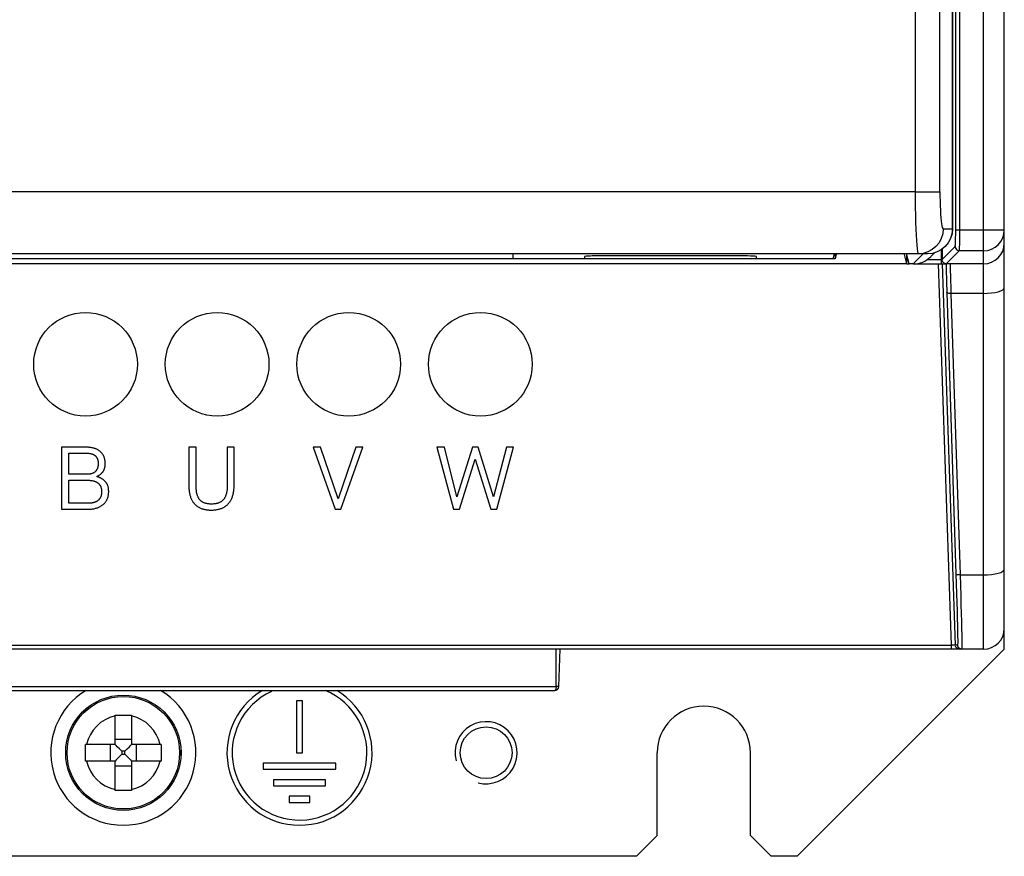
# Model space of a CAD drawing. Header units: millimetres. Extents: x -844 to -217, y -125 to 557.
# Tile 26 of 178: x -584 to -537, y 127 to 168. Entities that reach past the tile are written whole.
import ezdxf

# ---------------------------------------------------------------- set-up
doc = ezdxf.new("R2010")
doc.units = ezdxf.units.MM
doc.header["$LTSCALE"] = 23.1
doc.layers.add('R912005577_AM_0', color=7, linetype='CONTINUOUS')

msp = doc.modelspace()

# ---------------------------------------------------------------- linework, layer by layer
at = {"layer": 'R912005577_AM_0', "color": 7}
for p, q in [((-537.637, 137.384), (-537.637, 322.384)), ((-536.637, 138.384), (-536.637, 321.384)), ((-538.981, 157.614), (-538.981, 242.161)), ((-538.781, 157.614), (-538.781, 242.161)), ((-539.143, 157.664), (-539.143, 205.128)), ((-539.137, 205.131), (-539.137, 157.664)), ((-540.939, 200.943), (-540.939, 159.464)), ((-539.743, 159.464), (-539.743, 200.943)), ((-540.939, 159.464), (-627.336, 159.464)), ((-540.939, 159.464), (-539.743, 159.464)), ((-539.586, 157.664), (-539.137, 157.664)), ((-539.137, 157.664), (-539.16, 157.43)), ((-536.637, 157.614), (-538.981, 157.614)), ((-536.657, 157.418), (-536.637, 157.614)), ((-539.636, 156.186), (-539.007, 156.814)), ((-540.337, 156.464), (-627.937, 156.464)), ((-560.337, 156.22), (-560.337, 156.464)), ((-556.887, 156.333), (-556.887, 156.22)), ((-549.587, 156.368), (-555.887, 156.368)), ((-548.587, 156.22), (-548.587, 156.333)), ((-544.898, 156.22), (-544.837, 156.464)), ((-544.798, 156.464), (-544.798, 156.219)), ((-544.743, 156.441), (-544.798, 156.219)), ((-541.337, 155.975), (-541.453, 156.438)), ((-541.226, 155.975), (-541.349, 156.464)), ((-541.337, 155.975), (-541.337, 156.419)), ((-540.546, 156.464), (-541.035, 155.975)), ((-540.105, 156.487), (-540.338, 156.464)), ((-540.185, 156.328), (-539.991, 156.521)), ((-539.686, 156.659), (-539.686, 155.984)), ((-539.636, 156.695), (-539.636, 156.186)), ((-539.437, 155.984), (-538.808, 156.614)), ((-537.637, 156.614), (-538.808, 156.614)), ((-541.337, 155.975), (-626.937, 155.975)), ((-544.798, 156.219), (-623.476, 156.219)), ((-556.887, 156.22), (-560.337, 156.22)), ((-544.898, 156.22), (-548.587, 156.22)), ((-541.349, 156.184), (-541.279, 156.184)), ((-541.337, 155.984), (-541.226, 155.984)), ((-541.035, 155.975), (-541.226, 155.975)), ((-540.949, 155.984), (-539.441, 155.984)), ((-540.337, 156.184), (-539.636, 156.184)), ((-539.835, 155.984), (-539.201, 137.574)), ((-539.628, 156.133), (-539.636, 156.186)), ((-539.636, 155.984), (-539.001, 137.577)), ((-537.637, 155.984), (-539.437, 155.984)), ((-539.423, 154.969), (-539.416, 154.754)), ((-539.416, 154.754), (-539.411, 154.602)), ((-539.411, 154.602), (-538.972, 141.014)), ((-539.216, 154.687), (-539.211, 154.552)), ((-537.637, 154.552), (-539.211, 154.552)), ((-539.211, 154.552), (-538.772, 140.964)), ((-580.985, 147.134), (-582.122, 147.134)), ((-582.122, 147.134), (-582.122, 144.134)), ((-581.774, 146.845), (-580.96, 146.845)), ((-581.774, 145.825), (-581.774, 146.845)), ((-575.624, 147.134), (-575.972, 147.134)), ((-575.972, 147.134), (-575.972, 145.219)), ((-575.624, 145.263), (-575.624, 147.134)), ((-573.794, 147.134), (-574.122, 147.134)), ((-574.122, 147.134), (-574.122, 145.318)), ((-569.622, 147.134), (-569.983, 147.134)), ((-569.983, 147.134), (-568.925, 144.134)), ((-568.774, 144.638), (-569.622, 147.134)), ((-567.918, 147.134), (-568.774, 144.638)), ((-568.649, 144.134), (-567.579, 147.134)), ((-567.579, 147.134), (-567.918, 147.134)), ((-563.651, 147.134), (-564.016, 147.134)), ((-564.016, 147.134), (-563.206, 144.134)), ((-563.042, 144.743), (-563.651, 147.134)), ((-562.291, 147.134), (-563.042, 144.743)), ((-562.014, 147.134), (-562.291, 147.134)), ((-561.28, 144.734), (-562.014, 147.134)), ((-560.646, 147.134), (-561.28, 144.734)), ((-561.125, 144.134), (-560.315, 147.134)), ((-560.315, 147.134), (-560.646, 147.134)), ((-562.925, 144.134), (-562.157, 146.551)), ((-562.157, 146.551), (-561.41, 144.134)), ((-580.88, 145.825), (-581.774, 145.825)), ((-581.774, 145.536), (-580.855, 145.536)), ((-581.774, 144.424), (-581.774, 145.536)), ((-580.817, 144.424), (-581.774, 144.424)), ((-582.122, 144.134), (-580.872, 144.134)), ((-568.925, 144.134), (-568.649, 144.134)), ((-563.206, 144.134), (-562.925, 144.134)), ((-561.41, 144.134), (-561.125, 144.134)), ((-538.772, 140.964), (-537.637, 140.964)), ((-536.637, 137.384), (-536.637, 138.384)), ((-537.637, 137.384), (-630.637, 137.384)), ((-629.074, 137.574), (-539.201, 137.574)), ((-558.262, 135.577), (-558.262, 137.384)), ((-558.125, 135.577), (-558.062, 137.384)), ((-546.637, 127.384), (-536.637, 137.384)), ((-539.201, 137.574), (-539.201, 137.384)), ((-538.892, 137.577), (-539.001, 137.577)), ((-538.884, 137.527), (-538.892, 137.577)), ((-538.688, 137.413), (-538.692, 137.384)), ((-610.012, 135.577), (-558.262, 135.577)), ((-609.949, 135.384), (-558.325, 135.384)), ((-558.312, 135.388), (-558.325, 135.384)), ((-558.13, 135.577), (-558.165, 135.577)), ((-558.125, 135.577), (-558.13, 135.577)), ((-570.487, 134.884), (-570.787, 134.884)), ((-570.787, 134.884), (-570.787, 132.384)), ((-570.487, 132.384), (-570.487, 134.884)), ((-579.537, 132.784), (-579.537, 134.203)), ((-578.737, 134.203), (-578.737, 132.784)), ((-578.737, 133.019), (-579.537, 133.019)), ((-579.537, 132.784), (-580.956, 132.784)), ((-579.772, 132.784), (-579.772, 131.984)), ((-577.318, 132.784), (-578.737, 132.784)), ((-578.503, 131.984), (-578.503, 132.784)), ((-579.069, 132.453), (-579.206, 132.453)), ((-579.206, 132.453), (-579.206, 132.316)), ((-579.206, 132.316), (-579.069, 132.316)), ((-579.069, 132.316), (-579.069, 132.453)), ((-570.787, 132.384), (-570.487, 132.384)), ((-553.387, 128.384), (-553.387, 132.384)), ((-548.887, 128.384), (-548.887, 132.384)), ((-579.537, 131.984), (-580.956, 131.984)), ((-579.537, 130.565), (-579.537, 131.984)), ((-579.537, 131.75), (-578.737, 131.75)), ((-577.318, 131.984), (-578.737, 131.984)), ((-578.737, 131.984), (-578.737, 130.565)), ((-568.887, 131.884), (-572.387, 131.884)), ((-572.387, 131.884), (-572.387, 131.584)), ((-572.387, 131.584), (-568.887, 131.584)), ((-568.887, 131.584), (-568.887, 131.884)), ((-569.387, 131.084), (-571.887, 131.084)), ((-571.887, 131.084), (-571.887, 130.784)), ((-571.887, 130.784), (-569.387, 130.784)), ((-569.387, 130.784), (-569.387, 131.084)), ((-570.137, 130.284), (-571.137, 130.284)), ((-571.137, 130.284), (-571.137, 129.984)), ((-570.137, 129.984), (-570.137, 130.284)), ((-571.137, 129.984), (-570.137, 129.984)), ((-554.387, 127.384), (-553.387, 128.384)), ((-548.887, 128.384), (-547.887, 127.384)), ((-554.387, 127.384), (-613.887, 127.384)), ((-546.637, 127.384), (-547.887, 127.384))]:
    msp.add_line(p, q, dxfattribs=at)
for points in [[(-540.939, 159.464), (-540.937, 159.078), (-540.933, 158.698), (-540.927, 158.33), (-540.918, 157.981), (-540.907, 157.657), (-540.894, 157.364), (-540.879, 157.106), (-540.862, 156.886), (-540.843, 156.708), (-540.824, 156.576), (-540.803, 156.493), (-540.781, 156.464)], [(-539.743, 159.464), (-539.742, 159.23), (-539.738, 159.004), (-539.732, 158.784), (-539.723, 158.574), (-539.711, 158.38), (-539.698, 158.203), (-539.683, 158.048), (-539.666, 157.917), (-539.648, 157.81), (-539.628, 157.731), (-539.608, 157.683), (-539.586, 157.664)], [(-539.586, 157.664), (-539.609, 157.43), (-539.677, 157.205), (-539.787, 156.998), (-539.936, 156.816), (-540.117, 156.667), (-540.324, 156.556), (-540.548, 156.487), (-540.781, 156.464)], [(-539.16, 157.43), (-539.229, 157.205), (-539.34, 156.997), (-539.489, 156.816), (-539.671, 156.666), (-539.878, 156.556), (-540.103, 156.487), (-540.338, 156.464)], [(-539.143, 157.664), (-539.166, 157.43), (-539.234, 157.205), (-539.344, 156.998), (-539.493, 156.816), (-539.674, 156.667), (-539.881, 156.556), (-540.105, 156.487)], [(-538.986, 157.143), (-538.984, 157.255), (-538.982, 157.374), (-538.981, 157.493), (-538.981, 157.614)], [(-538.784, 157.164), (-538.782, 157.314), (-538.781, 157.465), (-538.781, 157.614)], [(-537.377, 156.648), (-537.26, 156.688), (-537.086, 156.78), (-536.933, 156.904), (-536.807, 157.056), (-536.714, 157.229), (-536.657, 157.418)], [(-539.007, 156.814), (-539.004, 156.824), (-539, 156.852), (-538.996, 156.897), (-538.992, 156.96), (-538.989, 157.044), (-538.986, 157.143)], [(-539.007, 156.814), (-539.001, 156.762), (-538.981, 156.714), (-538.949, 156.673), (-538.907, 156.641), (-538.859, 156.621), (-538.808, 156.614)], [(-538.808, 156.614), (-538.804, 156.628), (-538.8, 156.661), (-538.796, 156.717), (-538.792, 156.796), (-538.789, 156.9), (-538.786, 157.024), (-538.784, 157.164)], [(-537.637, 156.614), (-537.446, 156.633), (-537.377, 156.648)], [(-539.437, 155.984), (-539.487, 155.992), (-539.535, 156.012), (-539.576, 156.043), (-539.608, 156.084), (-539.628, 156.133)], [(-539.449, 155.984), (-539.447, 155.878), (-539.444, 155.761)], [(-539.248, 155.984), (-539.25, 155.97), (-539.25, 155.93), (-539.25, 155.868), (-539.249, 155.786), (-539.247, 155.691)], [(-539.444, 155.761), (-539.441, 155.631), (-539.438, 155.493)], [(-539.438, 155.493), (-539.434, 155.349), (-539.43, 155.202), (-539.425, 155.054), (-539.423, 154.969)], [(-539.247, 155.691), (-539.244, 155.583), (-539.241, 155.466)], [(-539.241, 155.466), (-539.237, 155.343), (-539.233, 155.215), (-539.229, 155.084), (-539.225, 154.953), (-539.221, 154.821), (-539.216, 154.687)], [(-539.211, 154.552), (-539.262, 154.553), (-539.31, 154.557), (-539.351, 154.564), (-539.383, 154.575), (-539.404, 154.588), (-539.411, 154.602)], [(-537.637, 154.552), (-537.442, 154.558), (-537.255, 154.574), (-537.082, 154.6), (-536.93, 154.636), (-536.806, 154.679), (-536.713, 154.728), (-536.656, 154.781), (-536.637, 154.836)], [(-580.011, 146.341), (-580.012, 146.376), (-580.013, 146.409), (-580.016, 146.441), (-580.019, 146.473), (-580.023, 146.503), (-580.028, 146.532), (-580.034, 146.561), (-580.041, 146.588), (-580.049, 146.615), (-580.057, 146.641), (-580.066, 146.666), (-580.076, 146.691), (-580.087, 146.714), (-580.098, 146.737), (-580.11, 146.76), (-580.123, 146.781), (-580.137, 146.802), (-580.151, 146.822), (-580.159, 146.832), (-580.167, 146.842), (-580.183, 146.861), (-580.2, 146.879), (-580.217, 146.897), (-580.236, 146.914), (-580.255, 146.931), (-580.275, 146.947), (-580.296, 146.962), (-580.318, 146.977), (-580.341, 146.991), (-580.365, 147.005), (-580.39, 147.018), (-580.416, 147.031), (-580.443, 147.043), (-580.471, 147.054), (-580.5, 147.064), (-580.53, 147.074), (-580.562, 147.084), (-580.595, 147.092), (-580.629, 147.1), (-580.664, 147.107), (-580.7, 147.113), (-580.738, 147.119), (-580.778, 147.124), (-580.819, 147.128), (-580.861, 147.131), (-580.905, 147.133), (-580.95, 147.134), (-580.985, 147.134)], [(-580.96, 146.845), (-580.938, 146.845), (-580.907, 146.844), (-580.878, 146.843), (-580.85, 146.841), (-580.823, 146.838), (-580.798, 146.836), (-580.773, 146.832), (-580.75, 146.828), (-580.728, 146.824), (-580.706, 146.819), (-580.685, 146.814), (-580.666, 146.809), (-580.647, 146.803), (-580.629, 146.796), (-580.612, 146.79), (-580.595, 146.783), (-580.579, 146.775), (-580.564, 146.767), (-580.55, 146.759), (-580.536, 146.751), (-580.522, 146.742), (-580.51, 146.733), (-580.498, 146.723), (-580.486, 146.713), (-580.475, 146.703), (-580.464, 146.692), (-580.454, 146.681), (-580.449, 146.675), (-580.445, 146.669), (-580.436, 146.657), (-580.427, 146.645), (-580.419, 146.632), (-580.411, 146.619), (-580.404, 146.605), (-580.397, 146.591), (-580.39, 146.576), (-580.384, 146.561), (-580.379, 146.545), (-580.374, 146.529), (-580.369, 146.512), (-580.365, 146.494), (-580.362, 146.476), (-580.359, 146.457), (-580.356, 146.437), (-580.354, 146.416), (-580.353, 146.395), (-580.352, 146.373), (-580.351, 146.35)], [(-574.898, 144.097), (-574.85, 144.097), (-574.803, 144.099), (-574.758, 144.102), (-574.713, 144.106), (-574.671, 144.112), (-574.629, 144.118), (-574.589, 144.126), (-574.55, 144.134), (-574.512, 144.144), (-574.476, 144.155), (-574.44, 144.166), (-574.406, 144.179), (-574.373, 144.193), (-574.341, 144.207), (-574.31, 144.222), (-574.279, 144.239), (-574.25, 144.256), (-574.222, 144.274), (-574.195, 144.293), (-574.168, 144.313), (-574.143, 144.334), (-574.118, 144.356), (-574.094, 144.379), (-574.072, 144.403), (-574.05, 144.428), (-574.028, 144.454), (-574.008, 144.48), (-573.989, 144.508), (-573.97, 144.537), (-573.952, 144.567), (-573.935, 144.598), (-573.919, 144.63), (-573.904, 144.663), (-573.89, 144.697), (-573.877, 144.733), (-573.864, 144.77), (-573.853, 144.808), (-573.842, 144.847), (-573.832, 144.888), (-573.824, 144.93), (-573.816, 144.973), (-573.81, 145.018), (-573.804, 145.065), (-573.8, 145.113), (-573.797, 145.162), (-573.795, 145.213), (-573.794, 145.266), (-573.794, 147.134)], [(-580.351, 146.35), (-580.351, 146.349), (-580.352, 146.324), (-580.353, 146.301), (-580.354, 146.278), (-580.356, 146.257), (-580.358, 146.236), (-580.361, 146.215), (-580.365, 146.196), (-580.369, 146.177), (-580.373, 146.159), (-580.378, 146.141), (-580.383, 146.124), (-580.389, 146.108), (-580.395, 146.092), (-580.402, 146.077), (-580.409, 146.062), (-580.416, 146.048), (-580.424, 146.034), (-580.432, 146.021), (-580.44, 146.008), (-580.449, 145.996), (-580.459, 145.984), (-580.468, 145.973), (-580.478, 145.962), (-580.484, 145.957), (-580.489, 145.951), (-580.5, 145.941), (-580.512, 145.932), (-580.523, 145.922), (-580.536, 145.914), (-580.549, 145.905), (-580.562, 145.897), (-580.576, 145.889), (-580.59, 145.882), (-580.605, 145.875), (-580.62, 145.869), (-580.636, 145.863), (-580.653, 145.857), (-580.67, 145.852), (-580.688, 145.847), (-580.706, 145.842), (-580.725, 145.839), (-580.745, 145.835), (-580.766, 145.832), (-580.787, 145.83), (-580.809, 145.828), (-580.832, 145.826), (-580.856, 145.826), (-580.88, 145.825)], [(-580.418, 145.716), (-580.409, 145.721), (-580.385, 145.733), (-580.361, 145.746), (-580.339, 145.759), (-580.318, 145.772), (-580.298, 145.784), (-580.279, 145.797), (-580.261, 145.81), (-580.244, 145.823), (-580.227, 145.836), (-580.212, 145.849), (-580.197, 145.862), (-580.183, 145.876), (-580.17, 145.889), (-580.157, 145.903), (-580.145, 145.917), (-580.134, 145.931), (-580.123, 145.945), (-580.113, 145.96), (-580.103, 145.974), (-580.094, 145.989), (-580.085, 146.005), (-580.077, 146.02), (-580.069, 146.037), (-580.062, 146.053), (-580.055, 146.07), (-580.049, 146.087), (-580.043, 146.105), (-580.038, 146.123), (-580.033, 146.142), (-580.029, 146.161), (-580.025, 146.181), (-580.021, 146.201), (-580.018, 146.223), (-580.016, 146.245), (-580.014, 146.267), (-580.013, 146.291), (-580.012, 146.316), (-580.011, 146.341)], [(-580.855, 145.536), (-580.831, 145.536), (-580.799, 145.535), (-580.769, 145.533), (-580.74, 145.531), (-580.712, 145.528), (-580.685, 145.525), (-580.659, 145.521), (-580.634, 145.517), (-580.61, 145.512), (-580.586, 145.506), (-580.564, 145.5), (-580.542, 145.494), (-580.521, 145.487), (-580.501, 145.48), (-580.482, 145.472), (-580.463, 145.464), (-580.445, 145.455), (-580.428, 145.446), (-580.412, 145.437), (-580.396, 145.427), (-580.381, 145.416), (-580.366, 145.406), (-580.352, 145.395), (-580.339, 145.383), (-580.326, 145.371), (-580.314, 145.359), (-580.302, 145.346), (-580.291, 145.333), (-580.285, 145.326), (-580.28, 145.319), (-580.27, 145.305), (-580.261, 145.291), (-580.252, 145.276), (-580.243, 145.26), (-580.235, 145.244), (-580.228, 145.228), (-580.221, 145.211), (-580.215, 145.194), (-580.209, 145.176), (-580.204, 145.157), (-580.199, 145.138), (-580.195, 145.118), (-580.192, 145.098), (-580.189, 145.077), (-580.187, 145.055), (-580.185, 145.033), (-580.184, 145.01), (-580.184, 144.986)], [(-579.844, 144.99), (-579.844, 145.019), (-579.845, 145.047), (-579.847, 145.074), (-579.849, 145.101), (-579.852, 145.126), (-579.856, 145.151), (-579.86, 145.174), (-579.865, 145.198), (-579.871, 145.22), (-579.877, 145.242), (-579.884, 145.263), (-579.891, 145.284), (-579.899, 145.304), (-579.907, 145.324), (-579.916, 145.343), (-579.926, 145.361), (-579.936, 145.38), (-579.947, 145.397), (-579.958, 145.415), (-579.971, 145.432), (-579.983, 145.448), (-579.997, 145.464), (-580.011, 145.48), (-580.025, 145.496), (-580.041, 145.511), (-580.057, 145.526), (-580.074, 145.54), (-580.092, 145.554), (-580.11, 145.568), (-580.13, 145.582), (-580.15, 145.595), (-580.171, 145.609), (-580.193, 145.621), (-580.216, 145.634), (-580.241, 145.646), (-580.266, 145.658), (-580.292, 145.67), (-580.32, 145.681), (-580.349, 145.692), (-580.379, 145.703), (-580.411, 145.714), (-580.418, 145.716)], [(-580.872, 144.134), (-580.836, 144.135), (-580.792, 144.136), (-580.749, 144.138), (-580.707, 144.142), (-580.666, 144.146), (-580.627, 144.151), (-580.588, 144.157), (-580.551, 144.164), (-580.514, 144.172), (-580.479, 144.181), (-580.445, 144.191), (-580.412, 144.201), (-580.38, 144.212), (-580.349, 144.224), (-580.319, 144.237), (-580.29, 144.25), (-580.262, 144.264), (-580.235, 144.279), (-580.209, 144.294), (-580.183, 144.31), (-580.159, 144.327), (-580.136, 144.344), (-580.114, 144.362), (-580.092, 144.381), (-580.072, 144.4), (-580.052, 144.42), (-580.033, 144.441), (-580.016, 144.462), (-579.998, 144.483), (-579.982, 144.506), (-579.975, 144.517), (-579.967, 144.529), (-579.953, 144.553), (-579.939, 144.577), (-579.926, 144.602), (-579.914, 144.628), (-579.903, 144.654), (-579.893, 144.681), (-579.884, 144.709), (-579.876, 144.737), (-579.868, 144.766), (-579.862, 144.796), (-579.856, 144.826), (-579.852, 144.858), (-579.848, 144.89), (-579.846, 144.922), (-579.844, 144.956), (-579.844, 144.99)], [(-580.184, 144.986), (-580.184, 144.962), (-580.185, 144.939), (-580.186, 144.917), (-580.189, 144.895), (-580.192, 144.874), (-580.195, 144.853), (-580.199, 144.833), (-580.204, 144.813), (-580.209, 144.794), (-580.214, 144.776), (-580.221, 144.758), (-580.227, 144.741), (-580.235, 144.724), (-580.243, 144.707), (-580.251, 144.691), (-580.26, 144.676), (-580.269, 144.661), (-580.279, 144.647), (-580.289, 144.632), (-580.3, 144.619), (-580.311, 144.606), (-580.323, 144.593), (-580.336, 144.581), (-580.349, 144.569), (-580.362, 144.557), (-580.376, 144.546), (-580.391, 144.536), (-580.406, 144.525), (-580.422, 144.516), (-580.438, 144.506), (-580.455, 144.498), (-580.473, 144.489), (-580.491, 144.481), (-580.509, 144.474), (-580.529, 144.467), (-580.549, 144.46), (-580.57, 144.454), (-580.591, 144.449), (-580.614, 144.443), (-580.637, 144.439), (-580.66, 144.435), (-580.685, 144.432), (-580.71, 144.429), (-580.736, 144.427), (-580.763, 144.425), (-580.79, 144.424), (-580.817, 144.424)], [(-575.972, 145.219), (-575.971, 145.169), (-575.97, 145.121), (-575.967, 145.074), (-575.962, 145.028), (-575.957, 144.984), (-575.951, 144.941), (-575.944, 144.899), (-575.935, 144.859), (-575.926, 144.82), (-575.916, 144.782), (-575.904, 144.746), (-575.892, 144.711), (-575.879, 144.676), (-575.865, 144.643), (-575.851, 144.612), (-575.835, 144.581), (-575.819, 144.551), (-575.801, 144.522), (-575.783, 144.494), (-575.764, 144.468), (-575.744, 144.442), (-575.724, 144.417), (-575.702, 144.393), (-575.68, 144.37), (-575.657, 144.348), (-575.633, 144.327), (-575.608, 144.307), (-575.582, 144.287), (-575.556, 144.269), (-575.528, 144.251), (-575.5, 144.234), (-575.47, 144.218), (-575.44, 144.204), (-575.408, 144.189), (-575.376, 144.176), (-575.343, 144.164), (-575.308, 144.153), (-575.273, 144.143), (-575.236, 144.133), (-575.198, 144.125), (-575.159, 144.118), (-575.119, 144.111), (-575.077, 144.106), (-575.034, 144.102), (-574.99, 144.099), (-574.945, 144.097), (-574.898, 144.097)], [(-574.885, 144.386), (-574.922, 144.387), (-574.957, 144.388), (-574.991, 144.39), (-575.023, 144.393), (-575.054, 144.397), (-575.083, 144.401), (-575.112, 144.406), (-575.139, 144.412), (-575.164, 144.418), (-575.189, 144.425), (-575.213, 144.433), (-575.236, 144.442), (-575.258, 144.451), (-575.279, 144.46), (-575.299, 144.47), (-575.318, 144.481), (-575.337, 144.493), (-575.355, 144.505), (-575.372, 144.518), (-575.389, 144.531), (-575.405, 144.545), (-575.421, 144.56), (-575.435, 144.575), (-575.45, 144.592), (-575.463, 144.609), (-575.477, 144.626), (-575.489, 144.645), (-575.501, 144.665), (-575.513, 144.685), (-575.524, 144.706), (-575.535, 144.729), (-575.545, 144.752), (-575.554, 144.776), (-575.563, 144.802), (-575.572, 144.829), (-575.58, 144.857), (-575.587, 144.887), (-575.594, 144.918), (-575.6, 144.95), (-575.606, 144.984), (-575.61, 145.02), (-575.615, 145.058), (-575.618, 145.097), (-575.621, 145.139), (-575.623, 145.182), (-575.624, 145.228), (-575.624, 145.263)], [(-574.122, 145.318), (-574.122, 145.284), (-574.123, 145.235), (-574.125, 145.188), (-574.128, 145.144), (-574.131, 145.102), (-574.136, 145.062), (-574.141, 145.024), (-574.146, 144.987), (-574.153, 144.953), (-574.16, 144.92), (-574.168, 144.888), (-574.176, 144.858), (-574.185, 144.829), (-574.194, 144.802), (-574.204, 144.776), (-574.215, 144.751), (-574.226, 144.727), (-574.237, 144.704), (-574.25, 144.682), (-574.262, 144.661), (-574.276, 144.641), (-574.289, 144.623), (-574.304, 144.604), (-574.319, 144.587), (-574.334, 144.571), (-574.35, 144.555), (-574.359, 144.547), (-574.367, 144.54), (-574.384, 144.526), (-574.402, 144.512), (-574.421, 144.499), (-574.441, 144.487), (-574.461, 144.475), (-574.482, 144.464), (-574.503, 144.454), (-574.526, 144.445), (-574.55, 144.436), (-574.574, 144.428), (-574.6, 144.42), (-574.626, 144.413), (-574.654, 144.407), (-574.683, 144.402), (-574.713, 144.397), (-574.745, 144.393), (-574.777, 144.39), (-574.812, 144.388), (-574.848, 144.387), (-574.885, 144.386)], [(-537.637, 140.964), (-537.442, 140.97), (-537.255, 140.986), (-537.082, 141.012), (-536.93, 141.047), (-536.806, 141.09), (-536.713, 141.14), (-536.656, 141.193), (-536.637, 141.248)], [(-538.772, 140.964), (-538.823, 140.965), (-538.871, 140.969), (-538.912, 140.976), (-538.944, 140.987), (-538.964, 141), (-538.972, 141.014)], [(-538.972, 141.014), (-538.956, 140.532), (-538.942, 140.074), (-538.929, 139.637), (-538.918, 139.23), (-538.908, 138.86), (-538.9, 138.531), (-538.894, 138.246), (-538.89, 138.008), (-538.887, 137.821), (-538.887, 137.686), (-538.888, 137.605), (-538.892, 137.577)], [(-538.772, 140.964), (-538.756, 140.462), (-538.742, 139.981), (-538.729, 139.526), (-538.718, 139.104), (-538.708, 138.72), (-538.7, 138.378), (-538.694, 138.081), (-538.69, 137.834), (-538.687, 137.639), (-538.687, 137.498), (-538.688, 137.413)], [(-539.139, 137.572), (-539.16, 137.573), (-539.181, 137.573), (-539.201, 137.574)], [(-539.039, 137.573), (-539.057, 137.572), (-539.076, 137.572), (-539.097, 137.572), (-539.118, 137.572), (-539.139, 137.572)], [(-539.001, 137.577), (-539.004, 137.576), (-539.012, 137.574), (-539.024, 137.573), (-539.039, 137.573)], [(-538.801, 137.384), (-538.852, 137.391), (-538.899, 137.41), (-538.94, 137.44), (-538.972, 137.48), (-538.993, 137.527)], [(-538.808, 137.422), (-538.831, 137.44), (-538.863, 137.48), (-538.884, 137.527)], [(-538.809, 137.422), (-538.772, 137.401), (-538.732, 137.388)], [(-538.804, 137.384), (-538.806, 137.384), (-538.809, 137.384)], [(-538.692, 137.384), (-538.743, 137.391), (-538.79, 137.41), (-538.808, 137.422)], [(-558.262, 135.577), (-558.264, 135.538), (-558.267, 135.501), (-558.272, 135.467), (-558.28, 135.438), (-558.289, 135.414), (-558.3, 135.398), (-558.312, 135.388)], [(-558.165, 135.577), (-558.227, 135.577), (-558.262, 135.577)], [(-579.537, 134.203), (-579.401, 134.204), (-579.267, 134.204), (-579.137, 134.204), (-579.007, 134.204), (-578.874, 134.204), (-578.737, 134.203)], [(-580.957, 132.449), (-580.957, 132.58), (-580.957, 132.647), (-580.957, 132.715), (-580.956, 132.784)], [(-579.429, 132.676), (-579.483, 132.73), (-579.537, 132.784)], [(-579.206, 132.453), (-579.262, 132.509), (-579.318, 132.565), (-579.429, 132.676)], [(-579.069, 132.453), (-579.013, 132.509), (-578.957, 132.565), (-578.846, 132.676)], [(-578.846, 132.676), (-578.791, 132.731), (-578.737, 132.784)], [(-577.318, 132.784), (-577.318, 132.715), (-577.318, 132.647), (-577.317, 132.58)], [(-577.317, 132.58), (-577.317, 132.449), (-577.317, 132.32)], [(-580.957, 132.189), (-580.957, 132.32), (-580.957, 132.449)], [(-580.956, 131.984), (-580.957, 132.053), (-580.957, 132.121), (-580.957, 132.189)], [(-579.429, 132.093), (-579.483, 132.038), (-579.537, 131.984)], [(-579.206, 132.316), (-579.262, 132.26), (-579.318, 132.204), (-579.429, 132.093)], [(-579.069, 132.316), (-579.013, 132.26), (-578.957, 132.204), (-578.846, 132.093)], [(-578.846, 132.093), (-578.791, 132.038), (-578.737, 131.984)], [(-577.317, 132.32), (-577.317, 132.189), (-577.318, 132.121), (-577.318, 132.053), (-577.318, 131.984)], [(-578.737, 130.565), (-578.874, 130.565), (-579.007, 130.564), (-579.137, 130.564), (-579.267, 130.564), (-579.401, 130.565), (-579.537, 130.565)]]:
    msp.add_lwpolyline(points, dxfattribs=at)
for centre, radius in [((-580.962, 151.134), 2.5), ((-574.612, 151.134), 2.5), ((-568.262, 151.134), 2.5), ((-561.912, 151.134), 2.5), ((-579.137, 132.384), 2.782), ((-579.137, 132.384), 2.781), ((-579.137, 132.384), 2.714), ((-561.637, 132.384), 1.25)]:
    msp.add_circle(centre, radius, dxfattribs=at)
for centre, radius, start, end in [((-537.637, 156.984), 1, 270, 360), ((-537.637, 138.384), 1, 270, 360), ((-579.137, 132.384), 3.5, 120.9541, 59.0459), ((-570.637, 132.384), 3.5, 120.8017, 59.1983), ((-570.637, 132.384), 3.25, 114.5455, 67.6483), ((-558.325, 135.584), 0.2, 270, 358), ((-551.137, 132.384), 2.25, 0, 180), ((-579.137, 132.384), 1.818, 102.7116, 167.2884), ((-579.137, 132.384), 1.818, 12.7116, 77.2884), ((-561.637, 132.384), 1.5, 255, 195), ((-579.137, 132.384), 1.818, 192.7116, 257.2884), ((-579.137, 132.384), 1.818, 282.7116, 347.2884)]:
    msp.add_arc(centre, radius, start, end, dxfattribs=at)
for centre, major_axis, ratio, start_param, end_param in [((-555.887, 156.333), (1, 0), 0.034921, 1.570796, 3.141593), ((-549.587, 156.333), (1, 0), 0.034921, 0, 1.570796), ((-541.033, 157.176), (0.85, 0.85), 0.998783, 3.926382, 4.712389)]:
    msp.add_ellipse(centre, major_axis=major_axis, ratio=ratio, start_param=start_param, end_param=end_param, dxfattribs=at)

doc.saveas('drawing.dxf')
